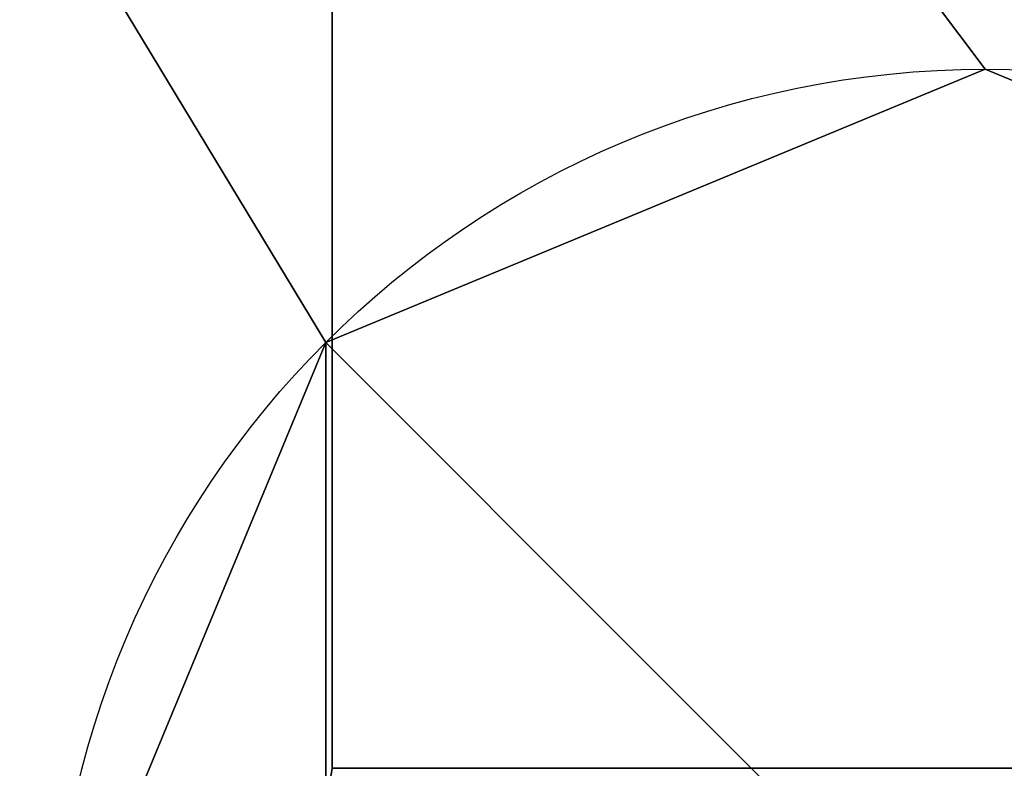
# Model space of a CAD drawing. Extents: x -272 to 272, y -165 to 165.
# Tile 154 of 256: x -167.18 to -161.9, y -68.75 to -64.73. Entities that reach past the tile are written whole.
import ezdxf

# ---------------------------------------------------------------- set-up
doc = ezdxf.new("R2010")
doc.units = 0
doc.header["$MEASUREMENT"] = 0
doc.layers.add('1', color=7, linetype='Continuous')

# ---------------------------------------------------------------- blocks, each defined once
blk = doc.blocks.new('UG_SURFACE_0')
at = {"layer": '1', "color": 253, "linetype": 'Continuous'}
for points in [[(-17.6777, -17.6777, 20.9202), (-25, 0, 20.9202), (-203.0492, 148.0492, 20.9202), (-203.0492, -148.0492, 20.9202)], [(-169.4447, -92.086, 405.1042), (-165.5, -68.7462, 448.8133), (-165.5, 68.7462, 448.8133), (-169.4447, 92.086, 405.1042)], [(-117.1942, -69.2532, 107.1508), (-174.5, -81.5006, 118.1735), (-149.5032, 74.7732, 112.1189)], [(-149.5032, 74.7732, 112.1189), (-174.5, -81.5006, 118.1735), (-174.5, 0, 118.1735)], [(-165.5, 68.7462, 448.8133), (-165.5, -68.7462, 448.8133), (164.5, -68.7462, 448.8133), (164.5, 68.7462, 448.8133)], [(17.6777, -17.6777, 20.9202), (0, -25, 20.9202), (-203.0492, -148.0492, 20.9202), (203.0492, -148.0492, 20.9202)], [(-203.0492, -148.0492, 20.9202), (0, -25, 20.9202), (-17.6777, -17.6777, 20.9202)], [(173.5, -110.3335, 144.1231), (-174.5, -110.3335, 144.1231), (-174.5, -81.5006, 118.1735), (-85.1443, -62.4035, 100.9861)], [(-165.5355, -66.4645, -124.0798), (-162, -65, -124.0798), (-162, -65, -114.0798), (-165.5355, -66.4645, -114.0798)], [(-158.4645, -73.5355, -114.0798), (-165.5355, -66.4645, -114.0798), (-162, -65, -114.0798), (-158.4645, -66.4645, -114.0798)], [(-158.4645, -66.4645, -114.0798), (-162, -65, -114.0798), (-162, -65, -124.0798), (-158.4645, -66.4645, -124.0798)], [(-165.5355, -66.4645, -114.0798), (-167, -70, -114.0798), (-167, -70, -124.0798), (-165.5355, -66.4645, -124.0798)], [(-165.5355, -73.5355, -114.0798), (-167, -70, -114.0798), (-165.5355, -66.4645, -114.0798)], [(-165.5355, -66.4645, -114.0798), (-158.4645, -73.5355, -114.0798), (-162, -75, -114.0798), (-165.5355, -73.5355, -114.0798)], [(-165.5, -68.7462, 448.8133), (-169.4447, -92.086, 405.1042), (168.4447, -92.086, 405.1042), (164.5, -68.7462, 448.8133)]]:
    blk.add_3dface(points, dxfattribs=at)
blk = doc.blocks.new('UG_SURFACE_1')
at = {"layer": '1', "color": 253, "linetype": 'Continuous'}
for points in [[(-165.5355, -66.4645, -124.0798), (-167, -70, -124.0798), (-184.5872, -92.5, -124.0798), (-184.5872, -35, -124.0798)], [(-158.4645, -66.4645, -124.0798), (-162, -65, -124.0798), (-184.5872, -35, -124.0798), (-116, -35, -124.0798)], [(-184.5872, -35, -124.0798), (-162, -65, -124.0798), (-165.5355, -66.4645, -124.0798)]]:
    blk.add_3dface(points, dxfattribs=at)

msp = doc.modelspace()

# ---------------------------------------------------------------- linework, layer by layer
at = {"layer": '1', "color": 43, "linetype": 'Continuous'}
for q in [(-165.5, 68.7462, 448.8133), (164.5, -68.7462, 448.8133)]:
    msp.add_line((-165.5, -68.7462, 448.8133), q, dxfattribs=at)
for centre in [(-162, -70, -114.0798), (-162, -70, -124.0798)]:
    msp.add_circle(centre, 5, dxfattribs=at)
at = {"layer": '1', "color": 43, "linetype": 'Continuous', "extrusion": (0, -0.668965, -0.743294)}
msp.add_ellipse((-0.5, -818.9895, 781.9136), major_axis=(0, 762.4092, -686.1683), ratio=0.668965, start_param=6.026804, end_param=6.196998, dxfattribs=at)

# ---------------------------------------------------------------- block references
for name in ['UG_SURFACE_0', 'UG_SURFACE_0', 'UG_SURFACE_0', 'UG_SURFACE_0', 'UG_SURFACE_0', 'UG_SURFACE_0', 'UG_SURFACE_0', 'UG_SURFACE_0', 'UG_SURFACE_0', 'UG_SURFACE_0', 'UG_SURFACE_0', 'UG_SURFACE_0', 'UG_SURFACE_0', 'UG_SURFACE_0', 'UG_SURFACE_0', 'UG_SURFACE_0', 'UG_SURFACE_0', 'UG_SURFACE_0', 'UG_SURFACE_0', 'UG_SURFACE_0', 'UG_SURFACE_0', 'UG_SURFACE_0', 'UG_SURFACE_0', 'UG_SURFACE_0', 'UG_SURFACE_0', 'UG_SURFACE_0', 'UG_SURFACE_0', 'UG_SURFACE_0', 'UG_SURFACE_0', 'UG_SURFACE_0', 'UG_SURFACE_0', 'UG_SURFACE_0', 'UG_SURFACE_0', 'UG_SURFACE_0', 'UG_SURFACE_0', 'UG_SURFACE_0', 'UG_SURFACE_0', 'UG_SURFACE_0', 'UG_SURFACE_0', 'UG_SURFACE_0', 'UG_SURFACE_0', 'UG_SURFACE_0', 'UG_SURFACE_0', 'UG_SURFACE_0', 'UG_SURFACE_0', 'UG_SURFACE_0', 'UG_SURFACE_0', 'UG_SURFACE_0', 'UG_SURFACE_0', 'UG_SURFACE_0', 'UG_SURFACE_0', 'UG_SURFACE_0', 'UG_SURFACE_0', 'UG_SURFACE_0', 'UG_SURFACE_0', 'UG_SURFACE_0', 'UG_SURFACE_0', 'UG_SURFACE_0', 'UG_SURFACE_0', 'UG_SURFACE_0', 'UG_SURFACE_0', 'UG_SURFACE_0', 'UG_SURFACE_0', 'UG_SURFACE_0', 'UG_SURFACE_0', 'UG_SURFACE_0', 'UG_SURFACE_0', 'UG_SURFACE_0', 'UG_SURFACE_0', 'UG_SURFACE_0', 'UG_SURFACE_0', 'UG_SURFACE_0', 'UG_SURFACE_0', 'UG_SURFACE_0', 'UG_SURFACE_0', 'UG_SURFACE_0', 'UG_SURFACE_0', 'UG_SURFACE_0', 'UG_SURFACE_0', 'UG_SURFACE_0', 'UG_SURFACE_0', 'UG_SURFACE_0', 'UG_SURFACE_0', 'UG_SURFACE_0', 'UG_SURFACE_0', 'UG_SURFACE_0', 'UG_SURFACE_0', 'UG_SURFACE_0', 'UG_SURFACE_0', 'UG_SURFACE_0', 'UG_SURFACE_0', 'UG_SURFACE_0', 'UG_SURFACE_0', 'UG_SURFACE_0', 'UG_SURFACE_0', 'UG_SURFACE_0', 'UG_SURFACE_0', 'UG_SURFACE_0', 'UG_SURFACE_0', 'UG_SURFACE_1', 'UG_SURFACE_1']:
    msp.add_blockref(name, (0, 0))

doc.saveas('drawing.dxf')
